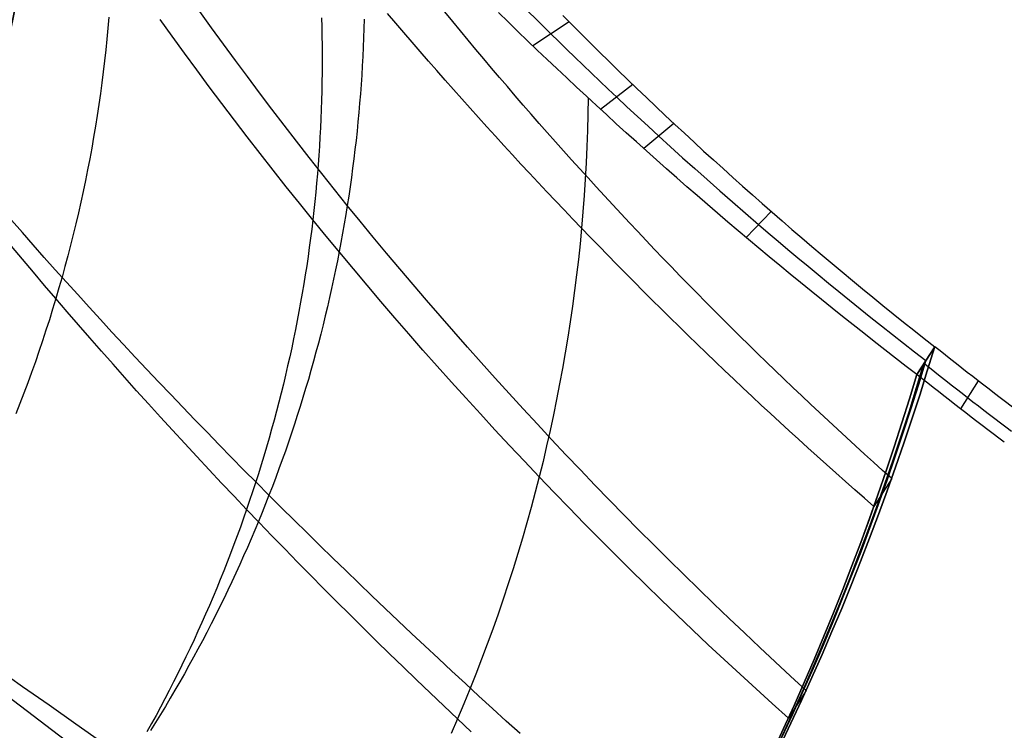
# Model space of a CAD drawing. Extents: x 5157 to 5867, y -156 to 1031.
# Tile 73 of 87: x 5594 to 5641, y 583 to 617. Entities that reach past the tile are written whole.
import ezdxf

# ---------------------------------------------------------------- set-up
doc = ezdxf.new("R2010")
doc.units = 0
doc.layers.add('1', color=7, linetype='CONTINUOUS')

msp = doc.modelspace()

# ---------------------------------------------------------------- linework, layer by layer
at = {"layer": '1', "color": 39}
for p, q in [((5619.851, 616.413, 9.332), (5618.134, 615.266, 4.685)), ((5622.883, 613.423, 9.024), (5621.348, 612.248, 4.314)), ((5624.827, 611.578, 8.876), (5623.396, 610.39, 4.135)), ((5629.448, 607.398, 8.666), (5628.253, 606.169, 3.87)), ((5637.211, 600.973, 8.721), (5636.363, 599.652, 3.89)), ((5636.363, 599.652, 3.89), (5637.211, 600.973, 8.721)), ((5637.211, 600.973, 8.721), (5636.363, 599.652, 3.89)), ((5636.363, 599.652, 3.89), (5637.211, 600.973, 8.721)), ((5639.277, 599.35, 8.803), (5638.429, 598.029, 3.971)), ((5635.169, 594.712, 10.792), (5634.321, 593.391, 5.961)), ((5635.169, 594.712, 10.792), (5634.321, 593.391, 5.961)), ((5631.111, 584.65, 14.255), (5630.263, 583.329, 9.424)), ((5631.111, 584.65, 14.256), (5630.263, 583.329, 9.424))]:
    msp.add_line(p, q, dxfattribs=at)
for points in [[(5597.999, 616.628, 12.82), (5597.954, 616.109, 12.861), (5597.905, 615.589, 12.903), (5597.852, 615.07, 12.944), (5597.795, 614.551, 12.987), (5597.733, 614.032, 13.029), (5597.668, 613.514, 13.072), (5597.598, 612.996, 13.116), (5597.524, 612.478, 13.159), (5597.446, 611.961, 13.204), (5597.363, 611.444, 13.248), (5597.277, 610.927, 13.293), (5597.186, 610.411, 13.339), (5597.092, 609.896, 13.384), (5596.993, 609.381, 13.43), (5596.89, 608.867, 13.477), (5596.783, 608.354, 13.524), (5596.671, 607.841, 13.571), (5596.556, 607.329, 13.618), (5596.436, 606.817, 13.666), (5596.313, 606.307, 13.714), (5596.185, 605.797, 13.762), (5596.053, 605.288, 13.811), (5595.918, 604.78, 13.86), (5595.778, 604.273, 13.909), (5595.634, 603.767, 13.959), (5595.486, 603.262, 14.009), (5595.333, 602.758, 14.059), (5595.177, 602.255, 14.109), (5595.017, 601.753, 14.16), (5594.853, 601.252, 14.211), (5594.684, 600.752, 14.262), (5594.512, 600.254, 14.314), (5594.336, 599.756, 14.365), (5594.156, 599.26, 14.417), (5593.972, 598.765, 14.469), (5593.783, 598.272, 14.522), (5593.591, 597.779, 14.574)], [(5608.099, 616.601, 8.562), (5608.11, 616.166, 8.634), (5608.119, 615.731, 8.707), (5608.126, 615.295, 8.781), (5608.129, 614.86, 8.854), (5608.129, 614.424, 8.929), (5608.126, 613.988, 9.003), (5608.121, 613.552, 9.078), (5608.112, 613.115, 9.153), (5608.101, 612.679, 9.229), (5608.087, 612.242, 9.305), (5608.07, 611.805, 9.382), (5608.05, 611.369, 9.458), (5608.026, 610.932, 9.535), (5608, 610.495, 9.613), (5607.972, 610.058, 9.691), (5607.94, 609.621, 9.769), (5607.905, 609.184, 9.848), (5607.867, 608.748, 9.926), (5607.826, 608.311, 10.006), (5607.783, 607.874, 10.085), (5607.736, 607.438, 10.165), (5607.687, 607.002, 10.245), (5607.634, 606.565, 10.326), (5607.578, 606.13, 10.407), (5607.52, 605.694, 10.488), (5607.459, 605.258, 10.569), (5607.394, 604.823, 10.651), (5607.327, 604.388, 10.733), (5607.256, 603.953, 10.816), (5607.183, 603.519, 10.898), (5607.107, 603.085, 10.981), (5607.028, 602.651, 11.065), (5606.946, 602.218, 11.148), (5606.861, 601.785, 11.232), (5606.773, 601.353, 11.316), (5606.682, 600.921, 11.401), (5606.588, 600.489, 11.486), (5606.491, 600.058, 11.571), (5606.391, 599.628, 11.656), (5606.289, 599.198, 11.741), (5606.183, 598.768, 11.827), (5606.074, 598.34, 11.913), (5605.963, 597.911, 11.999), (5605.848, 597.484, 12.086), (5605.731, 597.057, 12.173), (5605.611, 596.63, 12.26), (5605.488, 596.205, 12.347), (5605.362, 595.78, 12.434), (5605.233, 595.356, 12.522), (5605.101, 594.932, 12.61), (5604.966, 594.509, 12.698), (5604.828, 594.087, 12.787), (5604.687, 593.666, 12.875), (5604.544, 593.246, 12.964), (5604.397, 592.827, 13.053), (5604.248, 592.408, 13.142), (5604.096, 591.991, 13.232), (5603.94, 591.574, 13.322), (5603.782, 591.158, 13.411), (5603.621, 590.743, 13.501), (5603.458, 590.329, 13.592), (5603.291, 589.917, 13.682), (5603.122, 589.505, 13.773), (5602.949, 589.094, 13.863), (5602.774, 588.684, 13.954), (5602.596, 588.276, 14.045), (5602.415, 587.868, 14.137), (5602.232, 587.462, 14.228), (5602.045, 587.056, 14.32), (5601.856, 586.652, 14.412), (5601.664, 586.249, 14.503), (5601.469, 585.847, 14.595), (5601.272, 585.447, 14.688), (5601.071, 585.048, 14.78), (5600.868, 584.65, 14.873), (5600.663, 584.253, 14.965), (5600.454, 583.857, 15.058), (5600.243, 583.463, 15.151), (5600.029, 583.07, 15.244), (5599.812, 582.679, 15.337)], [(5631.112, 584.65, 14.256), (5630.372, 585.327, 14.203), (5629.637, 586.008, 14.156), (5628.904, 586.691, 14.113), (5628.175, 587.378, 14.076), (5627.449, 588.067, 14.043), (5626.727, 588.76, 14.015), (5626.008, 589.455, 13.992), (5625.293, 590.154, 13.974), (5624.581, 590.855, 13.961), (5623.873, 591.559, 13.953), (5623.169, 592.266, 13.949), (5622.468, 592.976, 13.951), (5621.772, 593.689, 13.957), (5621.079, 594.404, 13.968), (5620.39, 595.121, 13.984), (5619.705, 595.842, 14.005), (5619.024, 596.565, 14.031), (5618.347, 597.29, 14.062), (5617.674, 598.018, 14.098), (5617.006, 598.748, 14.138), (5616.341, 599.481, 14.184), (5615.681, 600.216, 14.234), (5615.025, 600.954, 14.289), (5614.374, 601.693, 14.349), (5613.726, 602.435, 14.414), (5613.084, 603.179, 14.484), (5612.445, 603.925, 14.559), (5611.812, 604.674, 14.638), (5611.182, 605.424, 14.723), (5610.558, 606.176, 14.812), (5609.938, 606.931, 14.906), (5609.323, 607.687, 15.005), (5608.713, 608.445, 15.109), (5608.107, 609.205, 15.218), (5607.506, 609.967, 15.332), (5606.911, 610.731, 15.451), (5606.32, 611.496, 15.574), (5605.734, 612.263, 15.703), (5605.153, 613.032, 15.836), (5604.577, 613.802, 15.974), (5604.007, 614.574, 16.117), (5603.441, 615.348, 16.265), (5602.881, 616.123, 16.418), (5602.326, 616.899, 16.576)], [(5634.321, 593.39, 5.961), (5633.87, 593.784, 5.933), (5633.419, 594.18, 5.908), (5632.97, 594.577, 5.884), (5632.522, 594.975, 5.862), (5632.075, 595.374, 5.841), (5631.629, 595.774, 5.823), (5631.185, 596.176, 5.806), (5630.741, 596.579, 5.791), (5630.299, 596.983, 5.778), (5629.857, 597.389, 5.766), (5629.417, 597.795, 5.757), (5628.978, 598.203, 5.749), (5628.54, 598.612, 5.743), (5628.103, 599.022, 5.738), (5627.668, 599.434, 5.736), (5627.233, 599.846, 5.735), (5626.8, 600.26, 5.736), (5626.367, 600.675, 5.739), (5625.936, 601.091, 5.744), (5625.507, 601.508, 5.75), (5625.078, 601.927, 5.759), (5624.65, 602.347, 5.769), (5624.224, 602.767, 5.781), (5623.799, 603.189, 5.795), (5623.375, 603.612, 5.81), (5622.952, 604.036, 5.828), (5622.531, 604.462, 5.847), (5622.111, 604.888, 5.868), (5621.692, 605.315, 5.891), (5621.274, 605.744, 5.915), (5620.857, 606.174, 5.942), (5620.442, 606.605, 5.97), (5620.028, 607.036, 6), (5619.615, 607.469, 6.032), (5619.203, 607.903, 6.066), (5618.793, 608.338, 6.102), (5618.383, 608.775, 6.139), (5617.975, 609.212, 6.179), (5617.569, 609.65, 6.22), (5617.163, 610.089, 6.263), (5616.759, 610.53, 6.308), (5616.356, 610.971, 6.355), (5615.955, 611.413, 6.403), (5615.554, 611.857, 6.454), (5615.155, 612.301, 6.506), (5614.758, 612.747, 6.56), (5614.361, 613.193, 6.617), (5613.966, 613.641, 6.674), (5613.572, 614.089, 6.734), (5613.179, 614.538, 6.796), (5612.788, 614.989, 6.86), (5612.398, 615.44, 6.925), (5612.01, 615.892, 6.992), (5611.622, 616.346, 7.062), (5611.236, 616.8, 7.133)], [(5635.169, 594.711, 10.792), (5634.736, 595.099, 10.763), (5634.305, 595.487, 10.736), (5633.875, 595.877, 10.711), (5633.446, 596.268, 10.687), (5633.018, 596.66, 10.665), (5632.591, 597.053, 10.644), (5632.165, 597.448, 10.626), (5631.741, 597.844, 10.609), (5631.318, 598.241, 10.593), (5630.896, 598.64, 10.58), (5630.475, 599.039, 10.568), (5630.055, 599.44, 10.557), (5629.637, 599.843, 10.549), (5629.22, 600.246, 10.542), (5628.804, 600.651, 10.536), (5628.389, 601.056, 10.533), (5627.976, 601.464, 10.531), (5627.563, 601.872, 10.53), (5627.152, 602.281, 10.532), (5626.743, 602.692, 10.535), (5626.334, 603.104, 10.54), (5625.927, 603.517, 10.546), (5625.521, 603.931, 10.554), (5625.116, 604.346, 10.564), (5624.713, 604.763, 10.576), (5624.311, 605.18, 10.589), (5623.91, 605.599, 10.604), (5623.51, 606.019, 10.62), (5623.112, 606.44, 10.638), (5622.715, 606.862, 10.658), (5622.32, 607.286, 10.68), (5621.925, 607.71, 10.703), (5621.533, 608.136, 10.728), (5621.141, 608.562, 10.755), (5620.751, 608.99, 10.783), (5620.362, 609.419, 10.813), (5619.974, 609.849, 10.845), (5619.588, 610.28, 10.878), (5619.203, 610.712, 10.913), (5618.819, 611.146, 10.95), (5618.437, 611.58, 10.988), (5618.056, 612.015, 11.028), (5617.677, 612.452, 11.07), (5617.299, 612.889, 11.113), (5616.922, 613.328, 11.158), (5616.547, 613.768, 11.205), (5616.173, 614.208, 11.254), (5615.801, 614.65, 11.304), (5615.43, 615.093, 11.356), (5615.06, 615.537, 11.409), (5614.692, 615.981, 11.464), (5614.326, 616.427, 11.521), (5613.96, 616.874, 11.58)], [(5636.363, 599.652, 3.89), (5635.856, 600.041, 3.873), (5635.351, 600.431, 3.858), (5634.846, 600.823, 3.845), (5634.342, 601.217, 3.834), (5633.839, 601.612, 3.825), (5633.337, 602.009, 3.819), (5632.836, 602.407, 3.814), (5632.336, 602.807, 3.811), (5631.837, 603.209, 3.811), (5631.339, 603.613, 3.812), (5630.842, 604.018, 3.816), (5630.346, 604.424, 3.822), (5629.852, 604.832, 3.83), (5629.358, 605.242, 3.84), (5628.865, 605.653, 3.852), (5628.374, 606.066, 3.866), (5627.884, 606.48, 3.882), (5627.394, 606.896, 3.9), (5626.906, 607.313, 3.921), (5626.42, 607.732, 3.944), (5625.934, 608.152, 3.968), (5625.45, 608.574, 3.995), (5624.966, 608.997, 4.024), (5624.485, 609.421, 4.055), (5624.004, 609.847, 4.089), (5623.525, 610.275, 4.124), (5623.047, 610.704, 4.162), (5622.57, 611.134, 4.201), (5622.095, 611.565, 4.243), (5621.621, 611.998, 4.287), (5621.148, 612.432, 4.333), (5620.677, 612.868, 4.382), (5620.208, 613.305, 4.432), (5619.739, 613.743, 4.485), (5619.273, 614.182, 4.54), (5618.807, 614.623, 4.597), (5618.343, 615.065, 4.657), (5617.881, 615.509, 4.718), (5617.42, 615.953, 4.782), (5616.961, 616.399, 4.848), (5616.503, 616.846, 4.916)], [(5617.805, 617.014, 7.161), (5618.394, 616.427, 7.08), (5618.99, 615.838, 7.002), (5619.368, 615.467, 6.955), (5619.748, 615.096, 6.91), (5620.133, 614.723, 6.865), (5620.521, 614.348, 6.822), (5620.913, 613.972, 6.78), (5621.309, 613.595, 6.74), (5621.709, 613.215, 6.7), (5622.113, 612.833, 6.662), (5622.602, 612.375, 6.618), (5623.098, 611.914, 6.576), (5623.6, 611.45, 6.536), (5624.109, 610.982, 6.498), (5624.671, 610.47, 6.459), (5625.242, 609.953, 6.423), (5625.821, 609.434, 6.389), (5626.409, 608.91, 6.357), (5627.006, 608.383, 6.329), (5627.612, 607.853, 6.303), (5628.226, 607.319, 6.281), (5628.849, 606.782, 6.261), (5629.309, 606.388, 6.249), (5629.774, 605.993, 6.238), (5630.244, 605.596, 6.23), (5630.718, 605.198, 6.223), (5631.198, 604.798, 6.218), (5631.682, 604.396, 6.215), (5632.17, 603.993, 6.213), (5632.664, 603.589, 6.214), (5633.162, 603.184, 6.217), (5633.665, 602.777, 6.222), (5634.173, 602.369, 6.229), (5634.686, 601.959, 6.238), (5635.204, 601.549, 6.25), (5635.726, 601.137, 6.264), (5636.253, 600.725, 6.28), (5636.785, 600.311, 6.298)], [(5619.556, 616.711, 9.366), (5619.989, 616.272, 9.314), (5620.425, 615.835, 9.264), (5620.862, 615.399, 9.216), (5621.301, 614.964, 9.17), (5621.741, 614.531, 9.126), (5622.183, 614.098, 9.083), (5622.627, 613.668, 9.043), (5623.073, 613.238, 9.004), (5623.521, 612.81, 8.968), (5623.97, 612.383, 8.933), (5624.421, 611.957, 8.9), (5624.873, 611.533, 8.869), (5625.328, 611.11, 8.84), (5625.784, 610.688, 8.813), (5626.241, 610.268, 8.787), (5626.701, 609.849, 8.764), (5627.162, 609.431, 8.743), (5627.624, 609.015, 8.723), (5628.089, 608.599, 8.705), (5628.555, 608.186, 8.689), (5629.022, 607.773, 8.675), (5629.491, 607.362, 8.663), (5629.962, 606.953, 8.653), (5630.434, 606.544, 8.644), (5630.908, 606.138, 8.638), (5631.384, 605.732, 8.633), (5631.861, 605.328, 8.63), (5632.34, 604.925, 8.629), (5632.82, 604.524, 8.63), (5633.302, 604.123, 8.633), (5633.785, 603.725, 8.637), (5634.27, 603.328, 8.644), (5634.756, 602.932, 8.652), (5635.244, 602.537, 8.662), (5635.733, 602.144, 8.674), (5636.224, 601.752, 8.688), (5636.717, 601.362, 8.704), (5637.211, 600.973, 8.721)], [(5610.122, 616.539, 13.305), (5610.11, 616.095, 13.388), (5610.095, 615.651, 13.471), (5610.077, 615.208, 13.554), (5610.057, 614.764, 13.638), (5610.033, 614.32, 13.721), (5610.006, 613.877, 13.805), (5609.977, 613.433, 13.89), (5609.944, 612.99, 13.974), (5609.908, 612.547, 14.059), (5609.87, 612.104, 14.144), (5609.828, 611.661, 14.229), (5609.784, 611.218, 14.314), (5609.737, 610.776, 14.4), (5609.687, 610.334, 14.486), (5609.633, 609.892, 14.572), (5609.577, 609.45, 14.658), (5609.518, 609.009, 14.745), (5609.456, 608.568, 14.831), (5609.391, 608.127, 14.918), (5609.323, 607.687, 15.005), (5609.252, 607.247, 15.093), (5609.178, 606.808, 15.18), (5609.101, 606.369, 15.268), (5609.021, 605.93, 15.356), (5608.939, 605.492, 15.444), (5608.853, 605.055, 15.533), (5608.764, 604.618, 15.621), (5608.673, 604.181, 15.71), (5608.578, 603.745, 15.799), (5608.481, 603.31, 15.888), (5608.38, 602.875, 15.977), (5608.277, 602.441, 16.067), (5608.171, 602.007, 16.156), (5608.062, 601.575, 16.246), (5607.95, 601.142, 16.336), (5607.835, 600.711, 16.426), (5607.717, 600.28, 16.516), (5607.596, 599.85, 16.606), (5607.473, 599.421, 16.697), (5607.346, 598.993, 16.788), (5607.217, 598.565, 16.878), (5607.085, 598.139, 16.969), (5606.95, 597.713, 17.061), (5606.812, 597.288, 17.152), (5606.671, 596.864, 17.243), (5606.527, 596.441, 17.335), (5606.381, 596.018, 17.426), (5606.231, 595.597, 17.518), (5606.079, 595.177, 17.61), (5605.924, 594.757, 17.702), (5605.766, 594.339, 17.794), (5605.605, 593.922, 17.886), (5605.441, 593.506, 17.978), (5605.275, 593.091, 18.07), (5605.106, 592.677, 18.163), (5604.934, 592.264, 18.255), (5604.759, 591.852, 18.348), (5604.581, 591.442, 18.441), (5604.4, 591.033, 18.534), (5604.217, 590.624, 18.626), (5604.031, 590.218, 18.719), (5603.842, 589.812, 18.812), (5603.651, 589.407, 18.906), (5603.457, 589.004, 18.999), (5603.26, 588.602, 19.092), (5603.06, 588.202, 19.185), (5602.858, 587.803, 19.279), (5602.653, 587.405, 19.372), (5602.445, 587.008, 19.465), (5602.234, 586.613, 19.559), (5602.021, 586.22, 19.652), (5601.805, 585.828, 19.746), (5601.587, 585.437, 19.84), (5601.366, 585.047, 19.933), (5601.142, 584.66, 20.027), (5600.916, 584.273, 20.12), (5600.687, 583.889, 20.214), (5600.455, 583.505, 20.308), (5600.221, 583.124, 20.402), (5599.984, 582.744, 20.495)], [(5630.264, 583.329, 9.424), (5629.496, 584.02, 9.373), (5628.731, 584.715, 9.327), (5627.971, 585.413, 9.286), (5627.214, 586.115, 9.25), (5626.46, 586.82, 9.219), (5625.711, 587.529, 9.192), (5624.965, 588.241, 9.171), (5624.224, 588.956, 9.154), (5623.486, 589.675, 9.143), (5622.752, 590.397, 9.136), (5622.022, 591.122, 9.134), (5621.296, 591.85, 9.137), (5620.574, 592.581, 9.146), (5619.856, 593.316, 9.159), (5619.143, 594.053, 9.177), (5618.433, 594.794, 9.2), (5617.728, 595.537, 9.228), (5617.027, 596.283, 9.261), (5616.331, 597.032, 9.298), (5615.639, 597.784, 9.341), (5614.951, 598.538, 9.389), (5614.267, 599.295, 9.442), (5613.588, 600.055, 9.5), (5612.914, 600.817, 9.563), (5612.244, 601.582, 9.63), (5611.579, 602.349, 9.703), (5610.918, 603.119, 9.781), (5610.262, 603.891, 9.864), (5609.611, 604.665, 9.952), (5608.965, 605.442, 10.045), (5608.323, 606.221, 10.142), (5607.687, 607.002, 10.245), (5607.055, 607.785, 10.353), (5606.428, 608.57, 10.466), (5605.806, 609.357, 10.584), (5605.189, 610.146, 10.707), (5604.576, 610.937, 10.835), (5603.969, 611.73, 10.969), (5603.367, 612.525, 11.107), (5602.77, 613.321, 11.251), (5602.178, 614.119, 11.399), (5601.592, 614.919, 11.553), (5601.01, 615.72, 11.712), (5600.433, 616.523, 11.876)], [(5620.757, 612.794, 4.374), (5620.745, 612.023, 4.569), (5620.725, 611.251, 4.766), (5620.697, 610.478, 4.964), (5620.662, 609.704, 5.163), (5620.618, 608.93, 5.363), (5620.567, 608.155, 5.565), (5620.509, 607.38, 5.767), (5620.442, 606.605, 5.97), (5620.371, 605.864, 6.165), (5620.292, 605.123, 6.361), (5620.207, 604.382, 6.558), (5620.114, 603.642, 6.756), (5620.014, 602.901, 6.955), (5619.907, 602.161, 7.155), (5619.792, 601.421, 7.356), (5619.67, 600.682, 7.557), (5619.541, 599.943, 7.76), (5619.405, 599.205, 7.963), (5619.261, 598.468, 8.167), (5619.11, 597.731, 8.372), (5618.952, 596.995, 8.578), (5618.787, 596.26, 8.784), (5618.614, 595.526, 8.992), (5618.433, 594.794, 9.2), (5618.246, 594.062, 9.409), (5618.051, 593.332, 9.618), (5617.849, 592.604, 9.828), (5617.639, 591.876, 10.04), (5617.422, 591.151, 10.251), (5617.198, 590.427, 10.464), (5616.966, 589.705, 10.677), (5616.728, 588.984, 10.891), (5616.482, 588.266, 11.105), (5616.228, 587.55, 11.32), (5615.967, 586.836, 11.535), (5615.7, 586.124, 11.751), (5615.424, 585.414, 11.968), (5615.142, 584.707, 12.185), (5614.852, 584.002, 12.403), (5614.555, 583.3, 12.621), (5614.251, 582.6, 12.84)], [(5617.525, 582.598, 17.481), (5616.872, 583.19, 17.478), (5616.222, 583.783, 17.478), (5615.574, 584.377, 17.481), (5614.929, 584.971, 17.486), (5614.287, 585.566, 17.494), (5613.647, 586.161, 17.504), (5613.01, 586.757, 17.518), (5612.376, 587.353, 17.533), (5611.745, 587.949, 17.552), (5611.117, 588.546, 17.573), (5610.492, 589.142, 17.597), (5609.87, 589.739, 17.624), (5609.251, 590.337, 17.653), (5608.635, 590.934, 17.685), (5608.022, 591.532, 17.72), (5607.413, 592.129, 17.758), (5606.807, 592.727, 17.798), (5606.204, 593.324, 17.84), (5605.605, 593.922, 17.886), (5605.009, 594.52, 17.934), (5604.417, 595.117, 17.985), (5603.828, 595.714, 18.038), (5603.243, 596.311, 18.094), (5602.662, 596.908, 18.153), (5602.084, 597.504, 18.215), (5601.51, 598.1, 18.279), (5600.94, 598.696, 18.346), (5600.374, 599.292, 18.416), (5599.811, 599.887, 18.488), (5599.253, 600.481, 18.563), (5598.699, 601.076, 18.64), (5598.148, 601.669, 18.721), (5597.602, 602.262, 18.804), (5597.06, 602.855, 18.889), (5596.522, 603.447, 18.978), (5595.988, 604.038, 19.069), (5595.458, 604.628, 19.163), (5594.933, 605.218, 19.259), (5594.412, 605.807, 19.358), (5593.896, 606.395, 19.46), (5593.384, 606.982, 19.564)], [(5615.209, 582.686, 12.622), (5614.555, 583.3, 12.621), (5613.905, 583.915, 12.623), (5613.257, 584.532, 12.627), (5612.612, 585.149, 12.634), (5611.971, 585.768, 12.644), (5611.333, 586.387, 12.656), (5610.699, 587.008, 12.671), (5610.067, 587.629, 12.688), (5609.439, 588.251, 12.708), (5608.815, 588.873, 12.73), (5608.194, 589.496, 12.756), (5607.577, 590.12, 12.784), (5606.963, 590.744, 12.814), (5606.353, 591.369, 12.848), (5605.746, 591.995, 12.884), (5605.143, 592.62, 12.923), (5604.544, 593.246, 12.964), (5603.948, 593.872, 13.008), (5603.356, 594.499, 13.056), (5602.768, 595.125, 13.105), (5602.184, 595.752, 13.158), (5601.604, 596.379, 13.213), (5601.028, 597.005, 13.272), (5600.455, 597.632, 13.333), (5599.887, 598.259, 13.396), (5599.322, 598.885, 13.463), (5598.762, 599.511, 13.532), (5598.206, 600.137, 13.605), (5597.653, 600.763, 13.68), (5597.105, 601.388, 13.758), (5596.561, 602.013, 13.839), (5596.021, 602.638, 13.922), (5595.486, 603.262, 14.009), (5594.954, 603.885, 14.098), (5594.427, 604.508, 14.191), (5593.904, 605.13, 14.286), (5593.386, 605.751, 14.384)], [(5619.672, 564.415, 16.455), (5618.299, 565.428, 16.42), (5616.931, 566.44, 16.383), (5615.568, 567.452, 16.347), (5614.211, 568.464, 16.31), (5612.859, 569.473, 16.273), (5611.513, 570.481, 16.236), (5608.841, 572.49, 16.163), (5606.196, 574.486, 16.091), (5603.582, 576.465, 16.022), (5601.001, 578.424, 15.958), (5598.455, 580.36, 15.898), (5595.946, 582.268, 15.844), (5593.478, 584.146, 15.798), (5591.053, 585.991, 15.758), (5588.674, 587.798, 15.725), (5586.343, 589.566, 15.701), (5585.197, 590.435, 15.692), (5584.063, 591.292, 15.684), (5582.943, 592.138, 15.679), (5581.836, 592.972, 15.676), (5580.744, 593.794, 15.675), (5579.666, 594.604, 15.677)], [(5597.72, 582.149, 20.854), (5596.439, 583.049, 20.839), (5595.166, 583.941, 20.826), (5593.904, 584.823, 20.813), (5592.651, 585.696, 20.802), (5591.41, 586.559, 20.792), (5590.179, 587.412, 20.783), (5588.96, 588.254, 20.776), (5587.753, 589.087, 20.769), (5586.558, 589.908, 20.764), (5585.376, 590.719, 20.76), (5584.207, 591.519, 20.757), (5583.052, 592.307, 20.755), (5581.911, 593.083, 20.754), (5580.784, 593.847, 20.755), (5579.672, 594.6, 20.757)]]:
    msp.add_polyline3d(points, dxfattribs=at)
at = {"layer": '1', "color": 39, "extrusion": (0, 0, -1)}
for centre, radius in [((-5516.962, 631.909, -24.542), 78.014), ((-5516.962, 631.909, -24.542), 77.829), ((-5516.962, 631.909, -16.982), 77.829)]:
    msp.add_arc(centre, radius, 155.68001, 275.68001, dxfattribs=at)
at = {"layer": '1', "color": 39}
for centre in [(5516.962, 631.909, 16.982), (5516.962, 631.909, 20.762)]:
    msp.add_arc(centre, 78.014, 264.31999, 24.31999, dxfattribs=at)
at = {"layer": '1', "color": 39, "extrusion": (-2.17682e-06, -9.29492e-07, -1)}
msp.add_arc((-5514.542, 637.506, -20.769), 77.994, 162.37912, 255.86625, dxfattribs=at)
at = {"layer": '1', "color": 39, "extrusion": (0.166937, 0.260069, 0.95105)}
for centre, radius, start, end in [((-4283.141, -3337.03, 1105.648), 141.222, 162.77346, 195.33338), ((-4283.141, -3337.03, 1105.648), 141.222, 162.77346, 195.33338), ((-4283.141, -3337.03, 1102.6), 141.222, 162.77346, 195.33338), ((-4440.345, -3570.142, 1102.6), 196.892, 83.87461, 85.40466), ((-4283.141, -3337.03, 1100.568), 141.222, 162.77344, 195.33339), ((-4283.141, -3337.03, 1100.568), 141.222, 162.77344, 195.33339)]:
    msp.add_arc(centre, radius, start, end, dxfattribs=at)
at = {"layer": '1', "color": 39, "extrusion": (-0.166937, -0.260069, -0.95105)}
for centre, radius, start, end in [((4283.141, -3337.03, -1105.648), 141.222, 344.66662, 17.22654), ((4283.141, -3337.03, -1105.648), 141.222, 344.66662, 17.22654), ((4283.141, -3337.03, -1103.108), 141.222, 344.66662, 17.22656), ((4283.142, -3337.029, -1100.568), 141.222, 344.66664, 17.22656), ((4283.142, -3337.029, -1100.568), 141.222, 344.66664, 17.22656), ((4440.352, -3570.14, -1100.567), 196.892, 94.59674, 96.12678)]:
    msp.add_arc(centre, radius, start, end, dxfattribs=at)
at = {"layer": '1', "color": 39, "extrusion": (-0.166939, -0.260067, -0.95105)}
msp.add_arc((4440.319, -3570.177, -1105.659), 196.892, 94.59626, 96.1263, dxfattribs=at)

doc.saveas('drawing.dxf')
